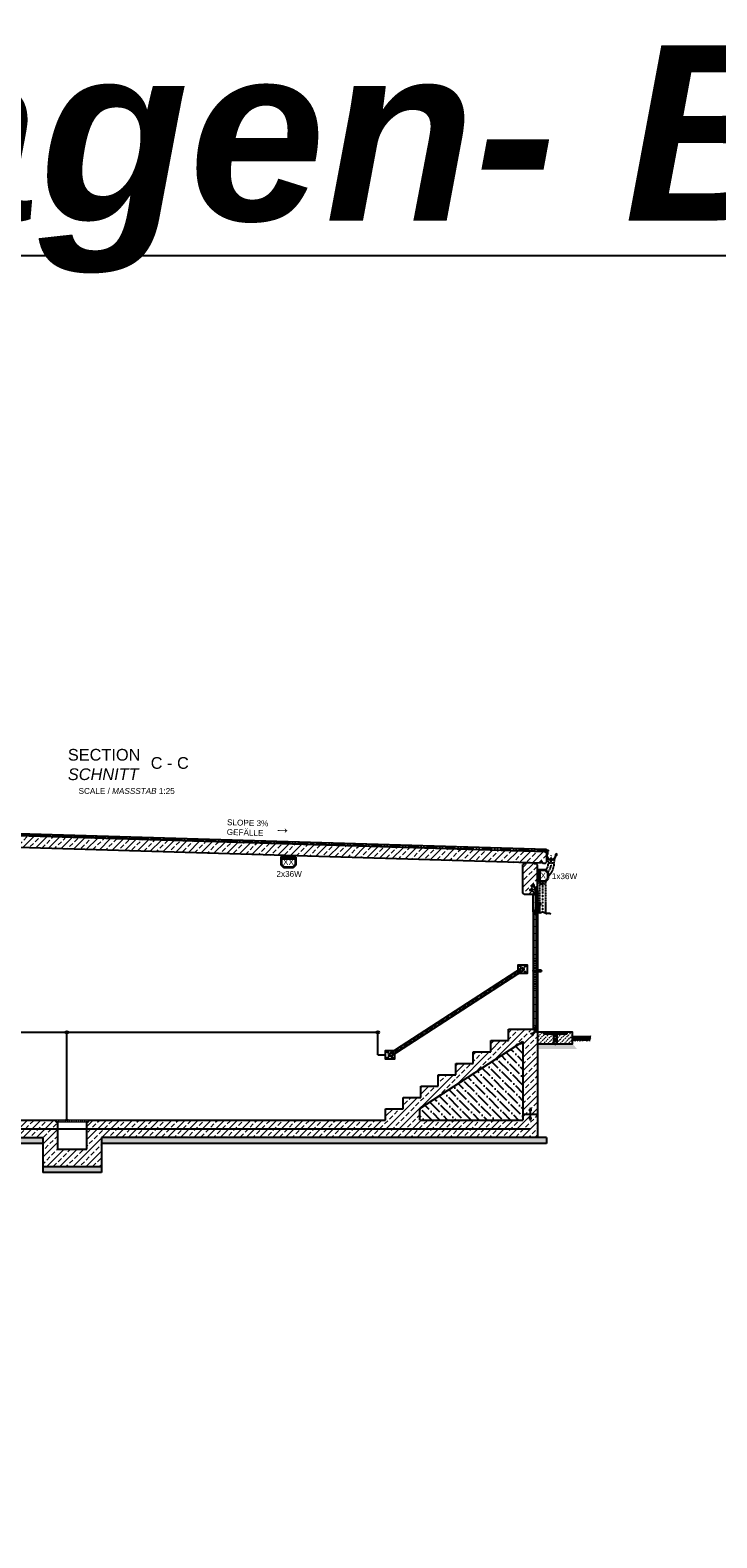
# Model space of a CAD drawing. Header units: millimetres. Extents: x -33264 to 5161179, y -3824 to 50989.
# Tile 12 of 25: x -14175 to -2424, y 25191 to 50989. Entities that reach past the tile are written whole.
import ezdxf

# ---------------------------------------------------------------- set-up
doc = ezdxf.new("R2010")
doc.units = ezdxf.units.MM
for name, pattern in [('ACAD_ISO12W100', [21, 12, -3, 0, -3, 0, -3]), ('DASHDOT', [25.4, 12.7, -6.35, 0, -6.35]), ('HIDDEN', [9.525, 6.35, -3.175]), ('JIS_02_1.0', [2, 1, -1]), ('MITTE2', [28.575, 19.05, -3.175, 3.175, -3.175])]:
    doc.linetypes.add(name, pattern=pattern)
for name, color, linetype, lineweight in [('Beleuchtung', 5, 'ACAD_ISO12W100', 35), ('Bemaßung', 7, 'Continuous', 9), ('verz. Bandstahl 30x3_5mm auf Putz', 1, 'GRENZE1', 35), ('verz. Bandstahl 30x3_5mm im Beton', 5, 'GRENZE1', 35), ('verz. Rundstahl 8mm', 6, 'ACAD_ISO12W100', 35)]:
    doc.layers.add(name, color=color, linetype=linetype, lineweight=lineweight)
doc.layers.add('Beschriftung', color=7, linetype='Continuous')
doc.styles.add('LBB3.5M1000', font='isocp.shx', dxfattribs={"height": 3.5})
doc.linetypes.add('GRENZE1', pattern='A,6.35,-2.54,[133,ltypeshp.shx,S=2.54,R=0,X=-2.54,Y=0],-2.54,25.4', length=36.83)

msp = doc.modelspace()

# ---------------------------------------------------------------- hatches: boundary and pattern name
at = {"lineweight": 5}
h = msp.add_hatch(dxfattribs=at)
h.set_pattern_fill('ANSI33', color=256, scale=25)
h.set_pattern_definition([(45, (-11591.6, 37018.28), (-112.2532, 112.2532), []), (45, (-11479.35, 37018.28), (-112.2532, 112.2532), [79.375, -39.6875])])
h.paths.add_polyline_path([(-5431.552, 36773.114), (-5391.552, 36731.914), (-5361.61, 36731.016), (-5341.619, 36750.416), (-5341.619, 36911.154), (-5361.61, 36931.754), (-17821.494, 37305.55), (-17841.485, 37286.15), (-17841.485, 37125.412), (-17821.494, 37104.812), (-17791.552, 37103.914), (-17751.552, 37142.714), (-17751.552, 37102.714), (-5431.552, 36733.114)])
h = msp.add_hatch(dxfattribs=at)
h.set_pattern_fill('ANSI33', color=256, scale=25)
h.set_pattern_definition([(45, (-11591.6, 34293.77), (-112.2532, 112.2532), []), (45, (-11479.35, 34293.77), (-112.2532, 112.2532), [79.375, -39.6875])])
h.paths.add_polyline_path([(-5551.516, 36736.713), (-5681.57, 36740.615), (-5681.87, 36730.624), (-5721.852, 36731.823), (-5741.69, 36712.571), (-5741.81, 36222.423), (-5721.81, 36202.423), (-5571.81, 36202.423), (-5571.81, 36207.423), (-5531.81, 36207.423), (-5526.81, 36212.423), (-5526.81, 36267.423), (-5541.81, 36267.423), (-5541.81, 36272.423), (-5501.81, 36272.423), (-5496.81, 36277.423), (-5496.81, 36332.423), (-5491.603, 36332.423), (-5491.603, 36704.676), (-5511.834, 36725.522), (-5551.816, 36726.722)], flags=17)
h.paths.add_polyline_path([(-17501.225, 37095.204), (-17631.279, 37099.106), (-17631.579, 37089.115), (-17671.561, 37090.314), (-17691.314, 37071.145), (-17691.603, 32040.423), (-13956.81, 32040.423), (-13956.81, 31540.423), (-12956.81, 31540.423), (-12956.81, 32040.423), (-5491.603, 32040.423), (-5491.81, 33842.423), (-5506.81, 33842.423), (-5506.81, 33882.423), (-5511.81, 33887.423), (-5541.81, 33887.423), (-5541.81, 33877.423), (-5551.81, 33877.423), (-5551.81, 33887.423), (-5566.81, 33887.423), (-5566.81, 33892.423), (-5991.81, 33892.423), (-5991.81, 33698.423), (-6291.81, 33698.423), (-6291.81, 33504.423), (-6591.81, 33504.423), (-6591.81, 33310.423), (-6891.81, 33310.423), (-6891.81, 33116.423), (-7191.81, 33116.423), (-7191.81, 32922.423), (-7491.81, 32922.423), (-7491.81, 32728.423), (-7791.81, 32728.423), (-7791.81, 32534.423), (-8091.81, 32534.423), (-8091.81, 32340.423), (-13176.81, 32340.423), (-13176.81, 32310.423), (-13206.81, 32310.423), (-13206.81, 31840.423), (-13706.81, 31840.423), (-13706.81, 32310.423), (-13736.81, 32310.423), (-13736.81, 32340.423), (-17441.603, 32340.423), (-17441.313, 37063.168), (-17461.543, 37084.014), (-17501.525, 37085.213)])
h.paths.add_polyline_path([(-5741.81, 33681.458), (-5741.81, 32340.423), (-7506.298, 32340.423), (-7506.298, 32540.423)], flags=16)
h = msp.add_hatch(dxfattribs=at)
h.set_pattern_fill('ANSI31', color=256, angle=90)
h.set_pattern_definition([(135, (-6379.1173, 30533.6525), (-2.245064, -2.245064), [])])
edge = h.paths.add_edge_path()
edge.add_line((-5571.81, 36202.423), (-5521.81, 36202.423))
edge.add_line((-5521.81, 36202.423), (-5521.81, 36267.423))
edge.add_line((-5521.81, 36267.423), (-5524.31, 36267.423))
edge.add_arc((-5524.31, 36264.923), 2.5, 450, 540)
edge.add_line((-5526.81, 36264.923), (-5526.81, 36212.423))
edge.add_arc((-5531.81, 36212.423), 5, 270, 360, ccw=False)
edge.add_line((-5531.81, 36207.423), (-5569.31, 36207.423))
edge.add_arc((-5569.31, 36204.923), 2.5, 450, 540)
edge.add_line((-5571.81, 36204.923), (-5571.81, 36202.423))
h = msp.add_hatch(dxfattribs=at)
h.set_pattern_fill('ANSI31', color=256)
h.set_pattern_definition([(45, (-6369.1173, 30533.6525), (-2.245064, 2.245064), [])])
edge = h.paths.add_edge_path()
edge.add_line((-5541.81, 36267.423), (-5491.81, 36267.423))
edge.add_line((-5491.81, 36267.423), (-5491.81, 36332.423))
edge.add_line((-5491.81, 36332.423), (-5494.31, 36332.423))
edge.add_arc((-5494.31, 36329.923), 2.5, 450, 540)
edge.add_line((-5496.81, 36329.923), (-5496.81, 36277.423))
edge.add_arc((-5501.81, 36277.423), 5, 270, 360, ccw=False)
edge.add_line((-5501.81, 36272.423), (-5539.31, 36272.423))
edge.add_arc((-5539.31, 36269.923), 2.5, 450, 540)
edge.add_line((-5541.81, 36269.923), (-5541.81, 36267.423))
h = msp.add_hatch(dxfattribs=at)
h.set_pattern_fill('ANSI31', color=256)
h.set_pattern_definition([(45, (-17701.8102, 63499.2583), (-2.24506403, 2.24506403), [])])
h.paths.add_polyline_path([(-5521.81, 35902.423), (-5511.81, 35902.423), (-5511.81, 36257.423), (-5521.81, 36257.423)])
h = msp.add_hatch()
h.set_pattern_fill('ANSI31', color=256, angle=90)
h.set_pattern_definition([(135, (-6379.1173, 30233.6525), (-2.245064, -2.245064), [])])
edge = h.paths.add_edge_path()
edge.add_line((-5571.81, 35902.423), (-5521.81, 35902.423))
edge.add_line((-5521.81, 35902.423), (-5521.81, 35967.423))
edge.add_line((-5521.81, 35967.423), (-5524.31, 35967.423))
edge.add_arc((-5524.31, 35964.923), 2.5, 450, 540)
edge.add_line((-5526.81, 35964.923), (-5526.81, 35912.423))
edge.add_arc((-5531.81, 35912.423), 5, 270, 360, ccw=False)
edge.add_line((-5531.81, 35907.423), (-5569.31, 35907.423))
edge.add_arc((-5569.31, 35904.923), 2.5, 450, 540)
edge.add_line((-5571.81, 35904.923), (-5571.81, 35902.423))
h = msp.add_hatch(dxfattribs=at)
h.set_pattern_fill('ANSI31', color=256, angle=90)
h.set_pattern_definition([(135, (-6389.1173, 30281.1525), (-2.245064, -2.245064), [])])
h.paths.add_polyline_path([(-5444.81, 36024.923), (-5441.81, 36024.923), (-5441.81, 36049.923), (-5508.81, 36054.708), (-5508.81, 36079.923), (-5511.81, 36079.923), (-5511.81, 36051.923), (-5444.81, 36047.137)])
h = msp.add_hatch()
h.set_pattern_fill('ANSI31', color=256, angle=90)
h.set_pattern_definition([(135, (-17691.8102, 63499.2583), (-2.24506403, -2.24506403), [])])
edge = h.paths.add_edge_path()
edge.add_line((-5511.81, 35992.423), (-5511.81, 35952.423))
edge.add_line((-5511.81, 35952.423), (-5491.81, 35952.423))
edge.add_line((-5491.81, 35952.423), (-5491.81, 35954.423))
edge.add_arc((-5493.81, 35954.423), 2, 0, 90)
edge.add_line((-5493.81, 35956.423), (-5503.81, 35956.423))
edge.add_arc((-5503.81, 35960.423), 4, 180, 270, ccw=False)
edge.add_line((-5507.81, 35960.423), (-5507.81, 35990.423))
edge.add_arc((-5509.81, 35990.423), 2, 0, 90)
edge.add_line((-5509.81, 35992.423), (-5511.81, 35992.423))
h = msp.add_hatch(dxfattribs=at)
h.set_pattern_fill('ANSI31', color=256, scale=0.5)
h.set_pattern_definition([(45, (-5842.8814, 51423.6476), (-1.12253202, 1.12253202), [])])
h.paths.add_polyline_path([(-5505.81, 35952.423), (-5505.81, 35932.423), (-5507.81, 35932.423), (-5507.81, 35952.423)])
h = msp.add_hatch(dxfattribs=at)
h.set_pattern_fill('ANSI31', color=256)
h.set_pattern_definition([(45, (-16001.5257, 63469.2583), (-2.24506403, 2.24506403), [])])
h.paths.add_polyline_path([(-5501.81, 33857.423), (-5491.81, 33857.423), (-5491.81, 35942.423), (-5501.81, 35942.423)])
h = msp.add_hatch(dxfattribs=at)
h.set_pattern_fill('ANSI31', color=256, angle=90)
h.set_pattern_definition([(135, (-6369.1173, 30233.6525), (-2.245064, -2.245064), [])])
edge = h.paths.add_edge_path()
edge.add_line((-5501.81, 33842.423), (-5501.81, 33892.423))
edge.add_line((-5501.81, 33892.423), (-5566.81, 33892.423))
edge.add_line((-5566.81, 33892.423), (-5566.81, 33889.923))
edge.add_arc((-5564.31, 33889.923), 2.5, 540, 630)
edge.add_line((-5564.31, 33887.423), (-5511.81, 33887.423))
edge.add_arc((-5511.81, 33882.423), 5, 360, 450, ccw=False)
edge.add_line((-5506.81, 33882.423), (-5506.81, 33844.923))
edge.add_arc((-5504.31, 33844.923), 2.5, 180, 270)
edge.add_line((-5504.31, 33842.423), (-5501.81, 33842.423))
h = msp.add_hatch(dxfattribs=at)
h.set_pattern_fill('ANSI31', color=256, scale=10, angle=45)
h.set_pattern_definition([(90, (-5191.81, 33827.423), (-31.75, 5e-15), [])])
h.paths.add_polyline_path([(-5390.81, 33812.423), (-4992.81, 33812.423), (-4992.81, 33842.423), (-5390.81, 33842.423)])
h = msp.add_hatch()
h.set_pattern_fill('ANSI36', color=256, scale=30, angle=90)
h.set_pattern_definition([(135, (-6624.05, 33010.94), (-185.218, 50.514), [238.125, -47.625, 0, -47.625])])
h.paths.add_polyline_path([(-7506.298, 32340.423), (-7506.298, 32540.423), (-5741.81, 33681.458), (-5741.81, 32340.423)])
h = msp.add_hatch()
h.set_pattern_fill('EARTH', color=256, scale=10, angle=45)
h.set_pattern_definition([(45, (-18291.603, 57811.844), (7e-15, 89.80256), [63.5, -63.5]), (45, (-18308.44, 57828.68), (7e-15, 89.80256), [63.5, -63.5]), (45, (-18325.28, 57845.52), (7e-15, 89.80256), [63.5, -63.5]), (135, (-18325.28, 57856.745), (-89.80256, 7e-15), [63.5, -63.5]), (135, (-18308.44, 57873.58), (-89.80256, 7e-15), [63.5, -63.5]), (135, (-18291.603, 57890.42), (-89.80256, 7e-15), [63.5, -63.5])])
h.paths.add_polyline_path([(-4891.81, 33772.423), (-4579.816, 33772.423), (-4579.816, 33695.08), (-4891.81, 33695.08)])
at = {"layer": 'Bemaßung', "lineweight": 5}
h = msp.add_hatch(dxfattribs=at)
h.set_pattern_fill('GRAVEL', color=256)
h.set_pattern_definition([(228.0127875, (-6723.5222, 59626.1375), (-203.20000002, -228.59999999), [3.417214, -338.304836]), (184.969741, (-6725.8082, 59623.5975), (304.79999988, 25.400001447), [5.864047, -580.54049]), (132.510447, (-6731.6502, 59623.0895), (254.00000011, -279.3999999), [4.134815, -409.347228]), (267.273689, (-6741.5562, 59616.7395), (25.400000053, 508), [5.340045, -528.664374]), (292.833654, (-6741.8102, 59611.4055), (-127.00000001, 304.799999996), [5.236337, -518.398077]), (357.273689, (-6739.7782, 59606.5795), (-508, 25.400000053), [5.340045, -528.664374]), (37.6942405, (-6734.4442, 59606.3255), (-330.199999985, -254.00000002), [7.061937, -699.131153]), (72.2553284, (-6728.8562, 59610.6435), (177.800000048, 558.799999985), [6.667195, -660.052566]), (121.4295656, (-6726.8242, 59616.9935), (-203.20000003, 330.19999998), [5.35813, -530.455457]), (175.236358, (-6729.6182, 59621.5655), (279.4, -25.40000004), [6.117133, -299.73937]), (222.3974378, (-6735.7142, 59622.0735), (-304.79999999, -279.40000001), [7.91078, -783.167725]), (138.814075, (-6716.4102, 59616.4855), (-177.8, 152.40000001), [2.700045, -267.305658]), (171.4692344, (-6718.4422, 59618.2635), (330.20000001, -50.79999994), [5.13682, -508.54639]), (225, (-6723.522, 59619.026), (-4e-15, -25.4), [3.592093, -32.32893]), (203.19859, (-6725.3002, 59622.0735), (127, 50.8), [1.934413, -191.506224]), (291.80141, (-6727.078, 59621.3115), (-25.4, 76.2), [2.735656, -134.04753]), (30.963757, (-6726.062, 59618.7715), (76.2, 50.8), [4.443197, -143.662982]), (161.56505, (-6722.252, 59621.0575), (50.8, -25.4), [3.212871, -77.10898]), (16.3895403, (-6741.8102, 59621.3115), (254, 76.2), [4.50088, -445.588267]), (70.346176, (-6737.4922, 59622.5815), (-101.60000001, -279.4), [3.77599, -373.822157]), (293.19859, (-6722.2522, 59626.1375), (-50.8, 127), [3.8688, -189.571836]), (343.6104597, (-6720.7282, 59622.5815), (-254.000000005, 76.19999998), [4.50088, -445.588267]), (339.443955, (-6741.8102, 59605.5635), (-127, 50.8), [4.340352, -212.677343]), (294.7751406, (-6737.7462, 59604.0395), (-127.00000015, 279.39999993), [3.63672, -360.035934]), (66.80141, (-6721.9982, 59600.7375), (50.8, 127), [3.8688, -189.571836]), (17.3540246, (-6720.4742, 59604.2935), (-330.19999999, -101.60000002), [4.257827, -421.52376]), (69.443955, (-6734.4442, 59600.7375), (-50.8, -127), [2.170176, -214.84752]), (101.309932, (-6723.522, 59600.7375), (-25.4, 101.6), [1.295146, -128.21995]), (165.963757, (-6723.776, 59602.0075), (76.2, -25.4), [5.236337, -99.490546]), (186.009006, (-6728.8562, 59603.2775), (254, 25.40000001), [4.85267, -480.413649]), (303.690068, (-6726.062, 59616.4855), (-25.4, 50.8), [3.66324, -87.917764]), (353.1572266, (-6724.0302, 59613.4375), (431.800000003, -50.799999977), [6.395568, -633.16009]), (60.945396, (-6717.6802, 59612.6755), (-101.6, -177.8), [2.615082, -258.893923]), (90, (-6716.41, 59614.962), (-25.4, 25.4), [1.524, -23.876]), (120.256437, (-6729.3642, 59604.0395), (101.59999999, -177.80000001), [3.52867, -349.339408]), (48.0127875, (-6731.1422, 59607.0875), (203.20000002, 228.59999999), [6.83443, -334.887622]), (0, (-6726.57, 59612.168), (25.4, 25.4), [6.604, -18.796]), (325.3048465, (-6719.9662, 59612.1675), (254.0000001, -177.79999986), [4.016096, -397.593167]), (254.054604, (-6716.6642, 59609.8815), (-25.4, -101.6), [3.69829, -181.2165]), (207.6459754, (-6717.6802, 59606.3255), (-482.600000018, -253.999999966), [6.02145, -596.124644]), (175.4260787, (-6723.0142, 59603.5315), (-330.2, 25.4), [6.370295, -630.658465])])
h.paths.add_polyline_path([(-4891.81, 33642.423), (-4817.627, 33555.394), (-5491.81, 33555.394), (-5491.81, 33642.423)])
at = {"layer": 'Beschriftung', "lineweight": 5}
h = msp.add_hatch(dxfattribs=at)
h.set_pattern_fill('BETON_UNBEWEHRT', color=256, scale=200, pattern_type=2)
h.set_pattern_definition([(45, (-17656.455, 57868.74), (-35.35534, 35.35534), [25, -12.5])])
h.paths.add_polyline_path([(-4991.81, 33842.423), (-4991.81, 33812.423), (-5021.81, 33812.423), (-5161.66, 33812.423), (-5161.66, 33642.423), (-4891.81, 33642.423), (-4891.81, 33842.423)])
h.paths.add_polyline_path([(-5391.81, 33812.423), (-5391.81, 33842.423), (-5491.81, 33842.423), (-5491.81, 33642.423), (-5221.96, 33642.423), (-5221.96, 33812.423), (-5361.81, 33812.423)])
at = {"layer": 'Beschriftung', "lineweight": 18}
h = msp.add_hatch(dxfattribs=at)
h.set_pattern_fill('ANSI31', color=256, scale=10, angle=45)
h.set_pattern_definition([(90, (-17691.81, 57848.738), (-31.75, 5e-15), [])])
h.paths.add_polyline_path([(-13735.81, 32310.423), (-13177.81, 32310.423), (-13177.81, 32340.423), (-13735.81, 32340.423)])
at = {"layer": 'Beschriftung', "lineweight": 5}
h = msp.add_hatch(dxfattribs=at)
h.set_pattern_fill('BETON_UNBEWEHRT', color=256, scale=200, angle=90, pattern_type=2)
h.set_pattern_definition([(135, (-17691.603, 69953.73), (-35.35534, -35.35534), [25, -12.5])])
h.paths.add_polyline_path([(-13956.81, 32040.423), (-17841.603, 32040.423), (-17841.603, 31940.423), (-13956.81, 31940.423)])
h.paths.add_polyline_path([(-12956.81, 31540.423), (-13956.81, 31540.423), (-13956.81, 31440.423), (-12956.81, 31440.423)])
h.paths.add_polyline_path([(-5341.603, 32040.423), (-12956.81, 32040.423), (-12956.81, 31940.423), (-5341.603, 31940.423)])
at = {"layer": 'verz. Bandstahl 30x3_5mm auf Putz', "lineweight": -3}
h = msp.add_hatch(color=256, dxfattribs=at)
h.dxf.hatch_style = 1
edge = h.paths.add_edge_path()
edge.add_arc((-13547.865, 33840.423), 21.435, 180, 540, ccw=False)
h = msp.add_hatch(color=256, dxfattribs=at)
h.dxf.hatch_style = 1
edge = h.paths.add_edge_path()
edge.add_arc((-8225.416, 33840.423), 21.435, 180, 540, ccw=False)
at = {"layer": 'verz. Rundstahl 8mm', "lineweight": -3}
h = msp.add_hatch(color=256, dxfattribs=at)
h.dxf.hatch_style = 1
edge = h.paths.add_edge_path()
edge.add_arc((-5321.268, 36950.828), 12.43, 180, 540, ccw=False)

# ---------------------------------------------------------------- linework, layer by layer
for p, q in [((-5361.61, 36931.754), (-17821.494, 37305.55)), ((-16469.552, 37308.659), (-5341.619, 36974.821)), ((-16431.754, 37270.861), (-6727.535, 36979.735)), ((-6729.478, 36977.792), (-16429.691, 37268.798)), ((-5431.552, 36733.114), (-17751.552, 37102.714)), ((-5932.293, 36955.877), (-5341.619, 36938.157)), ((-5341.619, 36936.156), (-5930.23, 36953.815)), ((-5341.619, 36911.154), (-5361.61, 36931.754)), ((-5341.619, 36911.154), (-5341.619, 36974.821)), ((-5341.619, 36911.154), (-5341.619, 36750.416)), ((-5721.852, 36731.823), (-5741.843, 36712.423)), ((-5741.81, 36222.423), (-5741.69, 36712.571)), ((-5721.852, 36731.823), (-5721.552, 36741.814)), ((-5721.852, 36731.823), (-5681.87, 36730.624)), ((-5511.843, 36735.523), (-5721.843, 36741.823)), ((-5681.87, 36730.624), (-5681.57, 36740.615)), ((-5551.816, 36726.722), (-5551.516, 36736.713)), ((-5511.834, 36725.522), (-5551.816, 36726.722)), ((-5511.834, 36725.522), (-5511.534, 36735.513)), ((-5491.603, 36704.676), (-5511.834, 36725.522)), ((-5491.603, 36260.529), (-5491.603, 36704.676)), ((-5431.552, 36733.114), (-5431.552, 36773.114)), ((-5431.552, 36773.114), (-5391.552, 36731.914)), ((-5361.61, 36731.016), (-5391.552, 36731.914)), ((-5361.61, 36731.016), (-5341.619, 36750.416)), ((-5491.603, 36563.529), (-5491.603, 36383.529)), ((-5721.81, 36202.423), (-5741.81, 36222.423)), ((-5721.81, 36202.423), (-5521.81, 36202.423)), ((-5571.81, 36202.423), (-5571.81, 35902.423)), ((-5491.603, 36260.529), (-5491.603, 32040.423)), ((-5566.81, 35902.423), (-5566.81, 34901.083)), ((-5541.81, 35917.423), (-5551.81, 35917.423)), ((-5551.81, 35917.423), (-5551.81, 35907.423)), ((-5551.81, 35902.423), (-5551.81, 35879.749)), ((-5551.81, 35879.749), (-5511.81, 35869.031)), ((-5541.81, 35907.423), (-5541.81, 35917.423)), ((-5541.81, 35887.423), (-5541.81, 35902.423)), ((-5541.81, 35887.423), (-5501.81, 35876.705)), ((-5511.81, 35869.031), (-5511.81, 35846.705)), ((-5501.81, 33918.141), (-5501.81, 35876.705)), ((-5511.81, 35836.705), (-5511.81, 33958.141)), ((-8029.924, 33474.442), (-5759.924, 34942.376)), ((-8003.696, 33433.884), (-5733.696, 34901.817)), ((-5566.81, 34883.762), (-5566.81, 33892.423)), ((-5991.81, 33698.423), (-5991.81, 33892.423)), ((-5991.81, 33892.423), (-5501.81, 33892.423)), ((-5551.81, 33915.096), (-5511.81, 33925.814)), ((-5551.81, 33915.096), (-5551.81, 33892.423)), ((-5551.81, 33887.423), (-5551.81, 33877.423)), ((-5551.81, 33877.423), (-5541.81, 33877.423)), ((-5541.81, 33907.423), (-5501.81, 33918.141)), ((-5541.81, 33892.423), (-5541.81, 33907.423)), ((-5541.81, 33877.423), (-5541.81, 33887.423)), ((-5511.81, 33948.141), (-5511.81, 33925.814)), ((-5491.81, 33842.423), (-5501.81, 33842.423)), ((-5391.81, 33842.423), (-5391.81, 33812.423)), ((-5391.81, 33812.423), (-5361.81, 33812.423)), ((-5221.96, 33812.423), (-5221.96, 33642.423)), ((-5161.66, 33812.423), (-5161.66, 33642.423)), ((-4991.81, 33812.423), (-5021.81, 33812.423)), ((-4991.81, 33842.423), (-4991.81, 33812.423)), ((-7506.298, 32540.423), (-5741.81, 33681.458)), ((-6291.81, 33504.423), (-6291.81, 33698.423)), ((-6291.81, 33698.423), (-5991.81, 33698.423)), ((-5741.81, 33681.458), (-5741.81, 32340.423)), ((-4891.81, 33772.423), (-4579.816, 33772.423)), ((-6891.81, 33116.423), (-6891.81, 33310.423)), ((-6891.81, 33310.423), (-6591.81, 33310.423)), ((-6591.81, 33310.423), (-6591.81, 33504.423)), ((-6591.81, 33504.423), (-6291.81, 33504.423)), ((-7191.81, 32922.423), (-7191.81, 33116.423)), ((-7191.81, 33116.423), (-6891.81, 33116.423)), ((-7491.81, 32728.423), (-7491.81, 32922.423)), ((-7491.81, 32922.423), (-7191.81, 32922.423)), ((-8091.81, 32340.423), (-8091.81, 32534.423)), ((-8091.81, 32534.423), (-7791.81, 32534.423)), ((-7791.81, 32534.423), (-7791.81, 32728.423)), ((-7791.81, 32728.423), (-7491.81, 32728.423)), ((-7506.298, 32340.423), (-7506.298, 32540.423)), ((-5591.81, 32511.917), (-5641.81, 32511.917)), ((-5611.81, 32540.076), (-5621.81, 32540.076)), ((-5611.81, 32536.556), (-5621.81, 32536.556)), ((-5611.81, 32533.036), (-5621.81, 32533.036)), ((-5611.81, 32529.516), (-5621.81, 32529.516)), ((-5611.81, 32525.996), (-5621.81, 32525.996)), ((-5611.81, 32522.476), (-5621.81, 32522.476)), ((-5611.81, 32518.957), (-5621.81, 32518.957)), ((-5611.81, 32515.437), (-5621.81, 32515.437)), ((-5616.81, 32540.423), (-5616.81, 32450.775)), ((-17441.81, 32340.423), (-13736.81, 32340.423)), ((-13736.81, 32340.423), (-13736.81, 32310.423)), ((-13736.81, 32310.423), (-13706.81, 32310.423)), ((-13706.81, 32310.423), (-13706.81, 31840.423)), ((-13206.81, 31840.423), (-13206.81, 32310.423)), ((-13206.81, 32310.423), (-13176.81, 32310.423)), ((-13176.81, 32340.423), (-8091.81, 32340.423)), ((-13176.81, 32310.423), (-13176.81, 32340.423)), ((-7506.298, 32340.423), (-5741.81, 32340.423)), ((-5741.81, 32440.423), (-5627.163, 32440.423)), ((-5591.81, 32368.929), (-5641.81, 32368.929)), ((-5611.81, 32365.409), (-5621.81, 32365.409)), ((-5611.81, 32361.889), (-5621.81, 32361.889)), ((-5611.81, 32358.369), (-5621.81, 32358.369)), ((-5611.81, 32354.849), (-5621.81, 32354.849)), ((-5611.81, 32351.329), (-5621.81, 32351.329)), ((-5611.81, 32347.809), (-5621.81, 32347.809)), ((-5611.81, 32344.289), (-5621.81, 32344.289)), ((-5611.81, 32340.769), (-5621.81, 32340.769)), ((-5616.81, 32430.07), (-5616.81, 32340.423)), ((-5606.458, 32440.423), (-5491.81, 32440.423)), ((-17841.603, 32040.423), (-13956.81, 32040.423)), ((-13956.81, 32040.423), (-13956.81, 31440.423)), ((-5341.603, 32040.423), (-12956.81, 32040.423)), ((-12956.81, 32040.423), (-12956.81, 31440.423)), ((-5341.603, 32040.423), (-5341.603, 31940.423)), ((-13956.81, 31940.423), (-17841.603, 31940.423)), ((-13706.81, 31840.423), (-13206.81, 31840.423)), ((-5341.603, 31940.423), (-12956.81, 31940.423)), ((-12956.81, 31540.423), (-13956.81, 31540.423)), ((-12956.81, 31440.423), (-13956.81, 31440.423))]:
    msp.add_line(p, q)
at = {"linetype": 'HIDDEN', "ltscale": 0.5}
for p, q in [((-5315.2, 36819.398), (-5306.961, 36739.52)), ((-5306.961, 36739.52), (-5206.961, 36739.52)), ((-5206.961, 36739.52), (-5197.985, 36820.305)), ((-5357.069, 36377.128), (-5457.069, 36377.128)), ((-5457.069, 36377.128), (-5457.069, 35889.398)), ((-5357.069, 36377.128), (-5357.069, 35880.871)), ((-5310.865, 36537.173), (-5296.66, 36522.968))]:
    msp.add_line(p, q, dxfattribs=at)
at = {"linetype": 'DASHDOT', "ltscale": 0.2}
for p, q in [((-5256.961, 36739.52), (-5256.961, 36867.482)), ((-5407.069, 36377.128), (-5407.069, 35902.282))]:
    msp.add_line(p, q, dxfattribs=at)
at = {"linetype": 'JIS_02_1.0', "lineweight": 18, "ltscale": 10}
for p, q in [((-5566.81, 35902.423), (-5566.81, 36202.423)), ((-5541.81, 36267.423), (-5541.81, 35917.423)), ((-5541.81, 35877.07), (-5541.81, 34902.423)), ((-5541.81, 34882.423), (-5541.81, 33917.775))]:
    msp.add_line(p, q, dxfattribs=at)
at = {"linetype": 'MITTE2', "lineweight": 18, "ltscale": 3}
for p, q in [((-5530.877, 36238.673), (-5507.744, 36238.673)), ((-5526.81, 36238.673), (-5529.732, 36240.36)), ((-5526.81, 36238.673), (-5529.732, 36236.986)), ((-5511.81, 36238.673), (-5508.888, 36240.36)), ((-5511.81, 36238.673), (-5508.888, 36236.986)), ((-5714.444, 34943.027), (-8049.177, 33433.233)), ((-5767.741, 34954.463), (-5725.88, 34889.73)), ((-8037.741, 33486.53), (-7995.88, 33421.797))]:
    msp.add_line(p, q, dxfattribs=at)
at = {"lineweight": 50}
for p, q in [((-5507.955, 35932.423), (-5511.748, 35932.423)), ((-5505.753, 35942.423), (-5505.753, 35932.423))]:
    msp.add_line(p, q, dxfattribs=at)
at = {"linetype": 'MITTE2', "lineweight": 5, "ltscale": 3}
msp.add_line((-5191.81, 33807.717), (-5191.81, 33623.406), dxfattribs=at)
for points in [[(-5333.461, 36867.482), (-5331.521, 36855.455, 1), (-5182.401, 36879.509, -2.639263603), (-5174.032, 36872.65), (-5174.328, 36872.664), (-5174.601, 36872.811), (-5174.679, 36872.953), (-5174.708, 36873.166), (-5174.56, 36873.468), (-5170.861, 36878.304), (-5172.821, 36880.077), (-5178.756, 36872.435), (-5178.965, 36871.885), (-5178.916, 36870.679), (-5178.809, 36870.101), (-5178.699, 36869.692), (-5178.336, 36869.232, 3.618393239), (-5186.432, 36878.859, -1), (-5327.491, 36856.105), (-5329.326, 36867.482), (-5329.326, 36893.636, -0.668178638), (-5327.003, 36894.598), (-5319.704, 36887.299), (-5316.817, 36890.185), (-5326.492, 36899.86, 0.668178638), (-5333.461, 36896.974)], [(-5571.81, 36202.423), (-5521.81, 36202.423), (-5521.81, 36267.423), (-5524.31, 36267.423, 0.414213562), (-5526.81, 36264.923), (-5526.81, 36212.423, -0.414213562), (-5531.81, 36207.423), (-5569.31, 36207.423, 0.414213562), (-5571.81, 36204.923)], [(-5541.81, 36267.423), (-5491.81, 36267.423), (-5491.81, 36332.423), (-5494.31, 36332.423, 0.414213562), (-5496.81, 36329.923), (-5496.81, 36277.423, -0.414213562), (-5501.81, 36272.423), (-5539.31, 36272.423, 0.414213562), (-5541.81, 36269.923)], [(-5571.81, 35902.423), (-5521.81, 35902.423), (-5521.81, 35967.423), (-5524.31, 35967.423, 0.414213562), (-5526.81, 35964.923), (-5526.81, 35912.423, -0.414213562), (-5531.81, 35907.423), (-5569.31, 35907.423, 0.414213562), (-5571.81, 35904.923)], [(-5511.81, 35992.423), (-5511.81, 35952.423), (-5491.81, 35952.423), (-5491.81, 35954.423, 0.414213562), (-5493.81, 35956.423), (-5503.81, 35956.423, -0.414213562), (-5507.81, 35960.423), (-5507.81, 35990.423, 0.414213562), (-5509.81, 35992.423)], [(-5501.81, 33842.423), (-5501.81, 33892.423), (-5566.81, 33892.423), (-5566.81, 33889.923, 0.414213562), (-5564.31, 33887.423), (-5511.81, 33887.423, -0.414213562), (-5506.81, 33882.423), (-5506.81, 33844.923, 0.414213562), (-5504.31, 33842.423)]]:
    msp.add_lwpolyline(points, format="xyb", close=True)
for points in [[(-5589.086, 36269.698), (-5622.704, 36278.706), (-5624.257, 36272.911), (-5586.396, 36262.766)], [(-5587.533, 36263.903), (-5598.094, 36303.316), (-5592.298, 36304.869), (-5582.153, 36267.009)], [(-5559.086, 36334.698), (-5592.704, 36343.706), (-5594.257, 36337.911), (-5556.396, 36327.766)], [(-5587.533, 36263.903), (-5530.396, 36206.766), (-5526.153, 36211.009), (-5582.153, 36267.009)], [(-5557.533, 36328.903), (-5568.094, 36368.316), (-5562.298, 36369.869), (-5552.153, 36332.009)], [(-5557.533, 36328.903), (-5500.396, 36271.766), (-5496.153, 36276.009), (-5552.153, 36332.009)], [(-5821.81, 34902.356), (-5821.81, 34997.096), (-5671.81, 34997.096), (-5671.81, 34847.096), (-5818.316, 34847.096)], [(-5561.81, 34902.423), (-5511.81, 34902.423), (-5511.81, 34882.423), (-5561.81, 34882.423)], [(-5431.81, 34902.423), (-5481.81, 34902.423), (-5481.81, 34882.423), (-5431.81, 34882.423)], [(-5563.29, 33826.7), (-5602.704, 33816.139), (-5604.257, 33821.935), (-5566.396, 33832.079)], [(-5569.086, 33825.147), (-5578.094, 33791.529), (-5572.298, 33789.976), (-5562.153, 33827.837)], [(-5563.29, 33826.7), (-5506.153, 33883.837), (-5510.396, 33888.08), (-5566.396, 33832.079)], [(-7941.81, 33473.904), (-7941.81, 33379.163), (-8091.81, 33379.163), (-8091.81, 33529.163), (-7945.304, 33529.163)]]:
    msp.add_lwpolyline(points)
for points in [[(-5521.81, 35902.423), (-5511.81, 35902.423), (-5511.81, 36257.423), (-5521.81, 36257.423)], [(-5444.81, 36024.923), (-5441.81, 36024.923), (-5441.81, 36049.923), (-5508.81, 36054.708), (-5508.81, 36079.923), (-5511.81, 36079.923), (-5511.81, 36051.923), (-5444.81, 36047.137)], [(-5505.81, 35952.423), (-5505.81, 35932.423), (-5507.81, 35932.423), (-5507.81, 35952.423)], [(-5501.81, 33857.423), (-5491.81, 33857.423), (-5491.81, 35942.423), (-5501.81, 35942.423)], [(-5516.81, 35836.705), (-5501.81, 35836.705), (-5501.81, 35846.705), (-5516.81, 35846.705)], [(-5511.81, 34867.423), (-5501.81, 34867.423), (-5501.81, 34917.423), (-5511.81, 34917.423)], [(-5481.81, 34867.423), (-5491.81, 34867.423), (-5491.81, 34917.423), (-5481.81, 34917.423)], [(-5516.81, 33958.141), (-5501.81, 33958.141), (-5501.81, 33948.141), (-5516.81, 33948.141)], [(-5491.81, 33642.423), (-4891.81, 33642.423), (-4891.81, 33842.423), (-5491.81, 33842.423)], [(-5390.81, 33812.423), (-4992.81, 33812.423), (-4992.81, 33842.423), (-5390.81, 33842.423)]]:
    msp.add_lwpolyline(points, close=True)
at = {"lineweight": 50}
msp.add_lwpolyline([(-5507.81, 35942.423), (-5511.748, 35942.423), (-5511.748, 35927.79), (-5507.81, 35927.79)], dxfattribs=at)
at = {"lineweight": 25}
msp.add_lwpolyline([(-5481.568, 35897.365), (-5473.697, 35894.414), (-5467.794, 35892.447), (-5464.842, 35890.48), (-5457.955, 35889.497), (-5449.101, 35888.513), (-5435.326, 35889.497), (-5432.375, 35891.464), (-5428.439, 35894.414), (-5422.536, 35898.348), (-5409.746, 35902.282), (-5400.891, 35902.282), (-5392.037, 35898.348), (-5384.166, 35894.414), (-5370.392, 35887.53), (-5352.682, 35878.678), (-5347.763, 35875.728), (-5340.876, 35874.744), (-5328.086, 35877.695), (-5318.247, 35879.662), (-5309.392, 35879.662), (-5286.763, 35879.662), (-5263.151, 35865.893)], dxfattribs=at)
at = {"lineweight": 5}
for points in [[(-5777.573, 34967.096), (-5782.36, 34974.804), (-5791.429, 34975.096), (-5796.048, 34967.096), (-5791.26, 34959.389), (-5782.191, 34959.096)], [(-5716.048, 34967.096), (-5711.26, 34974.804), (-5702.191, 34975.096), (-5697.573, 34967.096), (-5702.36, 34959.389), (-5711.429, 34959.096)], [(-5716.048, 34877.096), (-5711.26, 34869.389), (-5702.191, 34869.096), (-5697.573, 34877.096), (-5702.36, 34884.804), (-5711.429, 34885.096)], [(-8047.573, 33499.163), (-8052.36, 33506.871), (-8061.429, 33507.163), (-8066.048, 33499.163), (-8061.26, 33491.456), (-8052.191, 33491.163)], [(-8047.573, 33409.163), (-8052.36, 33401.456), (-8061.429, 33401.163), (-8066.048, 33409.163), (-8061.26, 33416.871), (-8052.191, 33417.163)], [(-7986.048, 33409.163), (-7981.26, 33401.456), (-7972.191, 33401.163), (-7967.573, 33409.163), (-7972.36, 33416.871), (-7981.429, 33417.163)]]:
    msp.add_lwpolyline(points, close=True, dxfattribs=at)
for points in [[(-5781.365, 34870.992), (-5782.36, 34869.389), (-5783.921, 34869.339)], [(-7982.256, 33505.268), (-7981.26, 33506.871), (-7979.699, 33506.921)]]:
    msp.add_lwpolyline(points, dxfattribs=at)
at = {"lineweight": 18}
msp.add_lwpolyline([(-13735.81, 32310.423), (-13177.81, 32310.423), (-13177.81, 32340.423), (-13735.81, 32340.423)], close=True, dxfattribs=at)
at = {"lineweight": 5}
for centre, radius in [((-5786.81, 34967.096), 10), ((-5786.81, 34967.096), 5.25), ((-5706.81, 34967.096), 10), ((-5706.81, 34877.096), 10), ((-5706.81, 34967.096), 5.25), ((-5706.81, 34877.096), 5.25), ((-8056.81, 33499.163), 10), ((-8056.81, 33409.163), 10), ((-8056.81, 33499.163), 5.25), ((-8056.81, 33409.163), 5.25), ((-7976.81, 33409.163), 10), ((-7976.81, 33409.163), 5.25)]:
    msp.add_circle(centre, radius, dxfattribs=at)
for centre, radius in [((-5561.81, 34892.423), 10), ((-5431.81, 34892.423), 10), ((-5616.81, 32440.423), 10.353)]:
    msp.add_circle(centre, radius)
at = {"linetype": 'HIDDEN', "ltscale": 0.5}
for centre, radius, start, end in [((-5513.211, 36739.52), 206.25, 321.4763618, 0), ((-5513.211, 36739.52), 306.25, 315, 0), ((-5150.819, 36377.128), 306.25, 170.5393812, 180), ((-5150.819, 36377.128), 206.25, 163.3982511, 180), ((-5150.819, 36377.128), 206.25, 135, 140.8938294)]:
    msp.add_arc(centre, radius, start, end, dxfattribs=at)
at = {"linetype": 'DASHDOT', "ltscale": 0.2}
for centre, start, end in [((-5513.211, 36739.52), 320.2087602, 0), ((-5150.819, 36377.128), 168.6710387, 180)]:
    msp.add_arc(centre, 256.25, start, end, dxfattribs=at)
at = {"lineweight": 5}
for centre, start, end in [((-5786.81, 34877.096), 266.8229882, 338.9558163), ((-7976.81, 33499.163), 86.8229882, 158.9558163)]:
    msp.add_arc(centre, 10, start, end, dxfattribs=at)
for centre, start, end in [((-5746.81, 34922.096), 302.8894022, 122.8894022), ((-8016.81, 33454.163), 122.8894022, 302.8894022)]:
    msp.add_arc(centre, 24.15, start, end)
at = {"lineweight": 50}
msp.add_spline([(-5505.753, 35937.423), (-5503.029, 35937.002), (-5502.319, 35935.404), (-5501.897, 35933.074), (-5502.341, 35931.432), (-5503.871, 35929.258), (-5506.112, 35929.48), (-5507.465, 35930.989), (-5507.997, 35932.631), (-5507.93, 35938.044), (-5507.842, 35942.438)], degree=3, dxfattribs=at)
at = {"layer": 'Beleuchtung', "linetype": 'Continuous', "ltscale": 10}
for p, q in [((-9633.243, 36814.175), (-9874.964, 36814.175)), ((-5461.907, 36427.466), (-5461.907, 36616.271)), ((-5357.062, 36616.271), (-5461.907, 36616.271)), ((-5461.907, 36427.466), (-5357.062, 36427.466)), ((-5310.865, 36570.073), (-5357.062, 36616.271)), ((-5357.062, 36427.466), (-5310.865, 36473.663)), ((-5310.865, 36473.663), (-5310.865, 36570.073))]:
    msp.add_line(p, q, dxfattribs=at)
for points in [[(-9626.781, 36836.417), (-9881.426, 36836.417), (-9881.426, 36814.175), (-9626.781, 36814.175)], [(-5484.15, 36421.176), (-5484.15, 36622.56), (-5461.907, 36622.56), (-5461.907, 36421.176)]]:
    msp.add_lwpolyline(points, close=True, dxfattribs=at)
msp.add_lwpolyline([(-9633.243, 36814.175), (-9633.243, 36709.33), (-9679.44, 36663.132), (-9828.767, 36663.132), (-9874.964, 36709.33), (-9874.964, 36814.175)], dxfattribs=at)
at = {"layer": 'verz. Bandstahl 30x3_5mm auf Putz', "lineweight": -3, "ltscale": 5}
for p, q in [((-8225.416, 33840.423), (-17341.81, 33840.423)), ((-13547.865, 32346.351), (-13547.865, 33840.423)), ((-8225.416, 33454.163), (-8225.416, 33840.423)), ((-8225.416, 33454.163), (-8098.414, 33454.163)), ((-8098.414, 33475.598), (-8098.414, 33432.728)), ((-13569.3, 32346.351), (-13526.43, 32346.351))]:
    msp.add_line(p, q, dxfattribs=at)
for centre in [(-13547.865, 33840.423), (-8225.416, 33840.423)]:
    msp.add_circle(centre, 21.435, dxfattribs=at)
at = {"layer": 'verz. Bandstahl 30x3_5mm im Beton', "lineweight": -3, "ltscale": 20}
msp.add_line((-17566.578, 32190.423), (-5616.81, 32190.423), dxfattribs=at)
at = {"layer": 'verz. Rundstahl 8mm', "lineweight": -3, "ltscale": 15}
for q in [(-17795.715, 37325.061), (-5321.268, 36895.526)]:
    msp.add_line((-5321.268, 36950.828), q, dxfattribs=at)
at = {"layer": 'verz. Rundstahl 8mm', "lineweight": -3}
msp.add_line((-5317.255, 36891.514), (-5325.281, 36899.539), dxfattribs=at)
msp.add_circle((-5321.268, 36950.828), 12.43, dxfattribs=at)

# ---------------------------------------------------------------- texts
at = {"layer": 'Beleuchtung', "extrusion": (0, 0, -1), "insert": (-9661.29, 36802.801), "char_height": 100, "attachment_point": 1, "text_direction": (-1, 0, 0), "style": 'LBB3.5M1000'}
msp.add_mtext_dynamic_manual_height_columns('{\\fArial|b0|i0|c0|p34;XX}', width=199.19797, gutter_width=17.5, heights=[0], dxfattribs=at)
at = {"layer": 'Beleuchtung', "char_height": 100, "attachment_point": 1, "style": 'LBB3.5M1000'}
for s, width, insert in [('{\\fArial|b0|i0|c0|p34;2x36W}', 465.48426, (-9960.94, 36601.566)), ('{\\fArial|b0|i0|c0|p34;X}', 105.72821, (-5441.63, 36573.667)), ('{\\fArial|b0|i0|c0|p34;1x36W}', 465.48426, (-5248.613, 36562.494))]:
    msp.add_mtext_dynamic_manual_height_columns(s, width=width, gutter_width=17.5, heights=[0], dxfattribs=dict(at, insert=insert))
at = {"layer": 'Bemaßung', "insert": (-10804.353, 37486.111), "char_height": 100, "attachment_point": 1, "rotation": 358.281642, "style": 'LBB3.5M1000'}
msp.add_mtext_dynamic_manual_height_columns('{\\fArial|b0|i0|c0|p34;SLOPE 3%\\PGEFÄLLE }', width=1210.80968, gutter_width=17.5, heights=[0], dxfattribs=at)
at = {"layer": 'Beschriftung', "attachment_point": 1, "style": 'LBB3.5M1000'}
for s, width, heights, insert, char_height in [('\\pi1722.9;{\\fArial|b1|i1|c0|p34;\\L\\C3;Tankwagen- Betankungssystem}', 66670.84792, [0], (-31111.728, 50731.246), 3000), ('{\\fArial|b0|i0|c0|p34;SECTION\\P\\fArial|b0|i1|c0|p34;SCHNITT}', 4349.31819, [0], (-13530.064, 38690.456), 200), ('{\\fArial|b0|i0|c0|p34;C - C}', 711.25584, [0], (-12112.144, 38549.83), 200), ('{\\fArial|b0|i0|c0|p34;SCALE / \\fArial|b0|i1|c0|p34;MASSSTAB\\fArial|b0|i0|c0|p34; 1:25}', 1683.08418, [132.708], (-13347.078, 38020.636), 100)]:
    msp.add_mtext_dynamic_manual_height_columns(s, width=width, gutter_width=17.5, heights=heights, dxfattribs=dict(at, insert=insert, char_height=char_height))
at = {"layer": 'Beschriftung', "extrusion": (0, 0, -1), "insert": (-9712.833, 37440.463), "char_height": 200, "attachment_point": 1, "text_direction": (-0.999629, 0.027253, 0), "style": 'LBB3.5M1000'}
msp.add_mtext_dynamic_manual_height_columns('{\\fArial|b0|i0|c134|p34;←}', width=295.07349, gutter_width=17.5, heights=[0], dxfattribs=at)
at = {"layer": 'Beschriftung', "insert": (-19584.173, 25841.263), "char_height": 100, "attachment_point": 1, "style": 'LBB3.5M1000', "bg_fill": 3, "box_fill_scale": 1.5, "bg_fill_color": 256, "bg_fill_transparency": 0}
msp.add_mtext_dynamic_manual_height_columns('\\pi159.16;{\\fArial|b0|i0|c0|p34;DIESEL STORAGE TANK 5000L\\P\\pi19.389;DIESELVORRATSBEHÄLTER 5000L}', width=2360.06015, gutter_width=17.5, heights=[0], dxfattribs=at)

doc.saveas('drawing.dxf')
